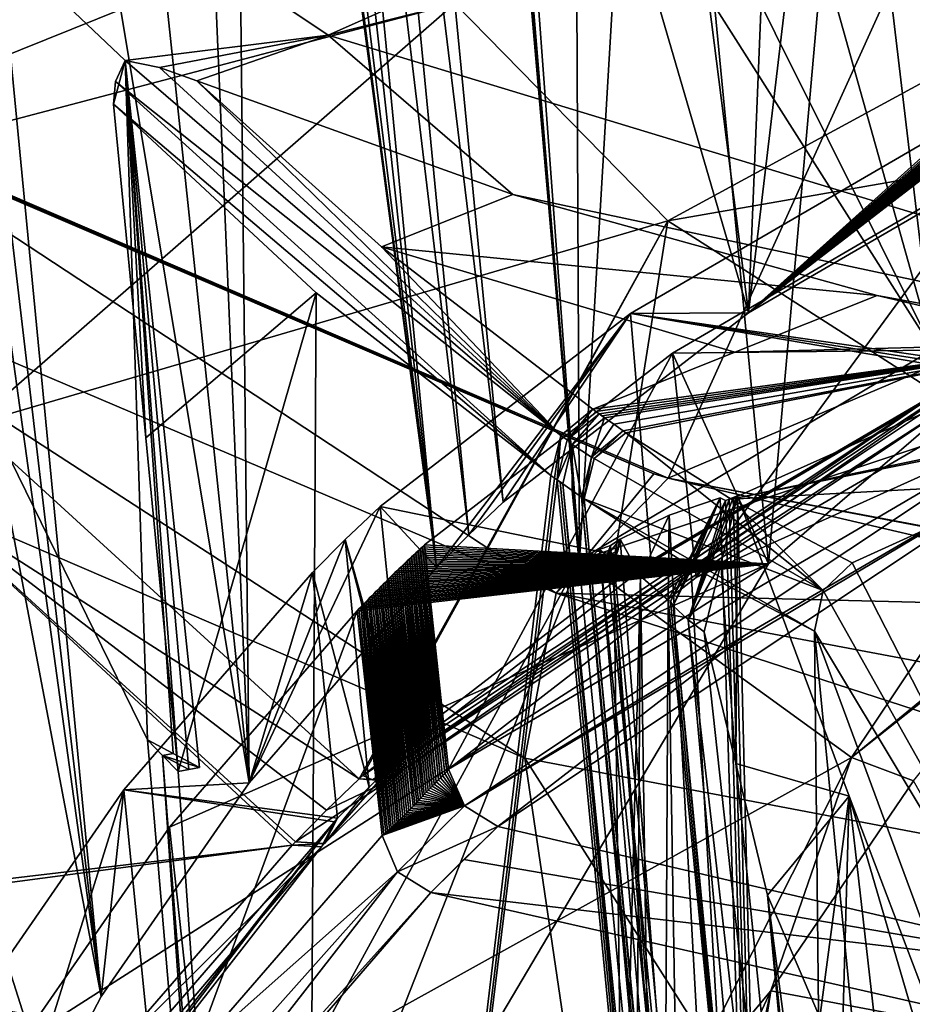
# Model space of a CAD drawing. Header units: metres. Extents: x -147 to 294, y -23 to 81.
# Tile 73 of 256: x 180.36 to 184.69, y 18.1 to 22.87. Entities that reach past the tile are written whole.
import ezdxf

# ---------------------------------------------------------------- set-up
doc = ezdxf.new("R2010")
doc.units = ezdxf.units.M
doc.layers.add('solid_AVA_153', color=7, linetype='CONTINUOUS')

msp = doc.modelspace()

# ---------------------------------------------------------------- linework, layer by layer
at = {"layer": 'solid_AVA_153'}
for points in [[(180.899796, 32.675545, 190.291534), (180.142715, 31.768093, 193.769836), (181.474915, 19.168064, 190.198456)], [(181.382584, 27.699303, 189.088821), (180.899796, 32.675545, 190.291534), (181.474915, 19.168064, 190.198456)], [(180.142715, 31.768093, 193.769836), (179.530228, 30.873234, 197.279709), (181.474915, 19.168064, 190.198456)], [(179.305054, 30.484268, 198.830826), (180.757996, 18.133341, 194.233978), (179.530228, 30.873234, 197.279709)], [(179.530228, 30.873234, 197.279709), (180.757996, 18.133341, 194.233978), (181.474915, 19.168064, 190.198456)], [(179.305054, 30.484268, 198.830826), (179.105972, 30.092777, 200.403336), (180.757996, 18.133341, 194.233978)], [(198.425079, 30.14035, 230.422562), (181.858124, 22.793766, 236.815948), (178.070801, 25.327106, 224.480331)], [(198.425079, 30.14035, 230.422562), (204.339798, 28.468588, 240.075867), (181.858124, 22.793766, 236.815948)], [(179.640274, 24.005459, 199.344864), (180.757996, 18.133341, 194.233978), (179.105972, 30.092777, 200.403336)], [(184.226532, 29.546848, 181.271912), (182.964767, 28.769346, 183.983948), (183.895676, 21.446459, 181.685532)], [(184.510437, 26.644562, 180.567047), (184.226532, 29.546848, 181.271912), (183.895676, 21.446459, 181.685532)], [(182.964767, 28.769346, 183.983948), (181.984467, 27.994238, 186.810593), (183.895676, 21.446459, 181.685532)], [(182.350449, 28.770876, 191.451355), (183.076096, 20.248138, 189.848038), (182.701019, 24.55662, 190.694336)], [(182.350449, 28.770876, 191.451355), (182.373734, 28.67841, 191.362946), (183.076096, 20.248138, 189.848038)], [(182.373734, 28.67841, 191.362946), (182.702576, 25.291344, 190.545258), (183.076096, 20.248138, 189.848038)], [(204.339798, 28.468588, 240.075867), (188.277359, 20.842091, 247.870392), (181.858124, 22.793766, 236.815948)], [(184.604019, 27.137085, 183.622467), (186.251404, 28.161921, 180.040726), (185.202164, 21.270823, 182.13266)], [(181.818451, 27.836287, 187.40155), (182.705856, 20.529205, 185.01738), (181.984467, 27.994238, 186.810593)], [(181.984467, 27.994238, 186.810593), (182.705856, 20.529205, 185.01738), (183.895676, 21.446459, 181.685532)], [(181.818451, 27.836287, 187.40155), (181.662796, 27.678732, 187.995438), (182.539551, 20.370968, 185.609406)], [(181.818451, 27.836287, 187.40155), (182.539551, 20.370968, 185.609406), (182.705856, 20.529205, 185.01738)], [(181.382584, 27.699303, 189.088821), (181.474915, 19.168064, 190.198456), (182.383621, 20.213131, 186.204361)], [(181.422348, 27.517344, 188.956467), (181.382584, 27.699303, 189.088821), (182.383621, 20.213131, 186.204361)], [(181.570908, 27.581793, 188.362564), (182.383621, 20.213131, 186.204361), (181.662796, 27.678732, 187.995438)], [(181.662796, 27.678732, 187.995438), (182.383621, 20.213131, 186.204361), (182.539551, 20.370968, 185.609406)], [(181.570908, 27.581793, 188.362564), (181.48056, 27.484922, 188.730072), (182.383621, 20.213131, 186.204361)], [(184.096329, 27.112207, 187.848953), (184.789032, 21.269009, 186.312027), (184.944809, 27.569515, 186.300903)], [(181.48056, 27.484922, 188.730072), (181.422348, 27.517344, 188.956467), (182.383621, 20.213131, 186.204361)], [(183.401108, 26.222147, 189.205185), (184.789032, 21.269009, 186.312027), (184.096329, 27.112207, 187.848953)], [(184.604019, 27.137085, 183.622467), (183.991943, 20.230453, 185.97348), (183.423553, 26.118286, 187.385666)], [(184.604019, 27.137085, 183.622467), (185.202164, 21.270823, 182.13266), (183.991943, 20.230453, 185.97348)], [(184.765915, 26.783829, 180.09433), (184.510437, 26.644562, 180.567047), (185.47554, 22.36516, 178.520386)], [(184.510437, 26.644562, 180.567047), (183.895676, 21.446459, 181.685532), (185.47554, 22.36516, 178.520386)], [(183.401108, 26.222147, 189.205185), (182.749863, 25.361938, 190.586823), (184.789032, 21.269009, 186.312027)], [(183.049911, 25.703779, 188.963989), (183.423553, 26.118286, 187.385666), (183.076096, 20.248138, 189.848038)], [(183.423553, 26.118286, 187.385666), (183.991943, 20.230453, 185.97348), (183.076096, 20.248138, 189.848038)], [(182.702576, 25.291344, 190.545258), (183.049911, 25.703779, 188.963989), (183.076096, 20.248138, 189.848038)], [(181.308029, 25.43445, 179.016266), (179.440826, 22.148235, 185.27832), (178.972931, 23.616972, 185.635193)], [(181.308029, 25.43445, 179.016266), (182.47226, 22.94673, 178.40329), (179.440826, 22.148235, 185.27832)], [(182.749863, 25.361938, 190.586823), (182.701019, 24.55662, 190.694336), (184.789032, 21.269009, 186.312027)], [(176.384155, 25.326963, 230.393005), (179.495148, 22.370638, 244.144119), (185.359131, 24.734146, 242.280624)], [(180.87413, 22.669535, 234.10585), (178.070801, 25.327106, 224.480331), (181.858124, 22.793766, 236.815948)], [(181.735138, 10.56703, 229.982819), (179.126587, 12.775454, 219.536331), (178.070801, 25.327106, 224.480331)], [(178.070801, 25.327106, 224.480331), (180.98201, 19.377577, 232.614975), (181.357941, 14.972213, 231.299103)], [(180.87413, 22.669535, 234.10585), (180.98201, 19.377577, 232.614975), (178.070801, 25.327106, 224.480331)], [(181.357941, 14.972213, 231.299103), (181.735138, 10.56703, 229.982819), (178.070801, 25.327106, 224.480331)], [(185.359131, 24.734146, 242.280624), (179.495148, 22.370638, 244.144119), (183.505646, 20.646431, 253.122879)], [(185.359131, 24.734146, 242.280624), (183.505646, 20.646431, 253.122879), (191.621902, 24.090124, 249.487961)], [(182.701019, 24.55662, 190.694336), (183.076096, 20.248138, 189.848038), (184.789032, 21.269009, 186.312027)], [(191.621902, 24.090124, 249.487961), (183.505646, 20.646431, 253.122879), (189.776993, 19.464817, 260.84906)], [(179.640274, 24.005459, 199.344864), (180.253021, 17.168966, 198.067444), (180.757996, 18.133341, 194.233978)], [(186.898712, 23.739231, 172.643723), (183.504807, 21.893517, 178.130157), (182.47226, 22.94673, 178.40329)], [(186.898712, 23.739231, 172.643723), (188.593582, 22.779835, 172.36377), (183.504807, 21.893517, 178.130157)], [(182.47226, 22.94673, 178.40329), (180.130081, 20.904123, 184.970398), (179.440826, 22.148235, 185.27832)], [(182.47226, 22.94673, 178.40329), (183.504807, 21.893517, 178.130157), (180.130081, 20.904123, 184.970398)], [(181.040115, 22.636602, 234.563736), (180.87413, 22.669535, 234.10585), (181.858124, 22.793766, 236.815948)], [(181.221329, 22.572405, 235.03479), (181.040115, 22.636602, 234.563736), (181.858124, 22.793766, 236.815948)], [(182.753494, 22.021179, 238.563889), (181.221329, 22.572405, 235.03479), (181.858124, 22.793766, 236.815948)], [(182.753494, 22.021179, 238.563889), (181.858124, 22.793766, 236.815948), (188.277359, 20.842091, 247.870392)], [(188.593582, 22.779835, 172.36377), (184.808304, 21.05759, 177.901108), (183.504807, 21.893517, 178.130157)], [(180.818405, 22.458506, 234.087524), (180.87413, 22.669535, 234.10585), (180.827698, 22.568211, 234.105087)], [(180.975067, 20.840977, 233.708633), (180.87413, 22.669535, 234.10585), (180.818405, 22.458506, 234.087524)], [(182.985245, 20.852486, 242.444565), (180.827698, 22.568211, 234.105087), (180.87413, 22.669535, 234.10585)], [(180.87413, 22.669535, 234.10585), (181.107346, 19.310287, 232.953598), (180.98201, 19.377577, 232.614975)], [(180.87413, 22.669535, 234.10585), (181.234894, 19.243406, 233.291458), (181.107346, 19.310287, 232.953598)], [(181.183044, 19.233555, 233.309952), (181.234894, 19.243406, 233.291458), (180.87413, 22.669535, 234.10585)], [(182.985245, 20.852486, 242.444565), (180.87413, 22.669535, 234.10585), (181.040115, 22.636602, 234.563736)], [(181.131729, 19.223448, 233.329727), (181.183044, 19.233555, 233.309952), (180.87413, 22.669535, 234.10585)], [(180.975067, 20.840977, 233.708633), (181.131729, 19.223448, 233.329727), (180.87413, 22.669535, 234.10585)], [(182.985245, 20.852486, 242.444565), (181.040115, 22.636602, 234.563736), (181.221329, 22.572405, 235.03479)], [(185.431519, 22.63118, 177.381729), (185.47554, 22.36516, 178.520386), (183.895676, 21.446459, 181.685532)], [(185.389542, 22.610399, 177.450562), (185.431519, 22.63118, 177.381729), (183.895676, 21.446459, 181.685532)], [(185.347687, 22.589609, 177.51947), (185.389542, 22.610399, 177.450562), (183.895676, 21.446459, 181.685532)], [(185.305939, 22.56881, 177.588486), (185.347687, 22.589609, 177.51947), (183.895676, 21.446459, 181.685532)], [(182.938171, 20.658503, 242.417297), (180.818405, 22.458506, 234.087524), (180.827698, 22.568211, 234.105087)], [(182.985245, 20.852486, 242.444565), (182.938171, 20.658503, 242.417297), (180.827698, 22.568211, 234.105087)], [(182.116089, 21.767082, 238.746155), (181.221329, 22.572405, 235.03479), (182.753494, 22.021179, 238.563889)], [(182.985245, 20.852486, 242.444565), (181.221329, 22.572405, 235.03479), (182.116089, 21.767082, 238.746155)], [(185.264313, 22.547998, 177.657593), (185.305939, 22.56881, 177.588486), (183.895676, 21.446459, 181.685532)], [(185.222794, 22.52718, 177.726807), (185.264313, 22.547998, 177.657593), (183.895676, 21.446459, 181.685532)], [(185.181396, 22.50635, 177.796097), (185.222794, 22.52718, 177.726807), (183.895676, 21.446459, 181.685532)], [(185.140121, 22.48551, 177.865479), (185.181396, 22.50635, 177.796097), (183.895676, 21.446459, 181.685532)], [(185.098953, 22.464661, 177.934952), (185.140121, 22.48551, 177.865479), (183.895676, 21.446459, 181.685532)], [(182.938171, 20.658503, 242.417297), (181.799408, 21.544497, 238.284729), (180.818405, 22.458506, 234.087524)], [(180.975067, 20.840977, 233.708633), (180.818405, 22.458506, 234.087524), (181.799408, 21.544497, 238.284729)], [(185.057907, 22.4438, 178.004532), (185.098953, 22.464661, 177.934952), (183.895676, 21.446459, 181.685532)], [(185.016968, 22.422932, 178.074188), (185.057907, 22.4438, 178.004532), (183.895676, 21.446459, 181.685532)], [(184.976151, 22.402052, 178.143951), (185.016968, 22.422932, 178.074188), (183.895676, 21.446459, 181.685532)], [(184.93544, 22.381163, 178.213791), (184.976151, 22.402052, 178.143951), (183.895676, 21.446459, 181.685532)], [(179.495148, 22.370638, 244.144119), (183.437286, 20.665894, 253.011246), (183.505646, 20.646431, 253.122879)], [(179.495148, 22.370638, 244.144119), (179.526306, 22.348959, 244.248627), (183.437286, 20.665894, 253.011246)], [(179.526306, 22.348959, 244.248627), (179.552826, 22.330469, 244.337509), (183.437286, 20.665894, 253.011246)], [(183.323395, 21.444328, 181.440979), (185.059784, 21.191381, 177.93045), (184.93544, 22.381163, 178.213791)], [(183.323395, 21.444328, 181.440979), (184.93544, 22.381163, 178.213791), (183.895676, 21.446459, 181.685532)], [(178.93103, 21.804157, 244.412903), (182.963669, 20.088673, 253.402023), (179.552826, 22.330469, 244.337509)], [(183.437286, 20.665894, 253.011246), (179.552826, 22.330469, 244.337509), (182.963669, 20.088673, 253.402023)], [(185.202164, 21.270823, 182.13266), (185.120911, 22.182035, 178.263107), (183.527649, 21.251432, 181.472443)], [(183.64209, 20.1639, 181.214127), (183.527649, 21.251432, 181.472443), (185.120911, 22.182035, 178.263107)], [(183.64209, 20.1639, 181.214127), (185.120911, 22.182035, 178.263107), (185.235428, 21.094576, 178.004623)], [(182.116089, 21.767082, 238.746155), (182.753494, 22.021179, 238.563889), (184.51886, 21.531849, 241.985672)], [(184.51886, 21.531849, 241.985672), (182.753494, 22.021179, 238.563889), (188.277359, 20.842091, 247.870392)], [(183.504807, 21.893517, 178.130157), (182.008347, 19.187529, 184.527237), (180.130081, 20.904123, 184.970398)], [(182.026505, 19.204422, 184.464386), (182.008347, 19.187529, 184.527237), (183.504807, 21.893517, 178.130157)], [(183.224518, 20.130699, 181.098969), (182.026505, 19.204422, 184.464386), (183.504807, 21.893517, 178.130157)], [(183.224518, 20.130699, 181.098969), (183.504807, 21.893517, 178.130157), (184.808304, 21.05759, 177.901108)], [(178.93103, 21.804157, 244.412903), (178.759018, 21.031017, 244.302902), (182.81076, 19.287561, 253.355637)], [(182.963669, 20.088673, 253.402023), (178.93103, 21.804157, 244.412903), (182.81076, 19.287561, 253.355637)], [(182.116089, 21.767082, 238.746155), (184.51886, 21.531849, 241.985672), (183.8293, 21.257124, 242.204086)], [(182.116089, 21.767082, 238.746155), (183.8293, 21.257124, 242.204086), (183.140381, 20.97957, 242.425461)], [(182.985245, 20.852486, 242.444565), (182.116089, 21.767082, 238.746155), (183.140381, 20.97957, 242.425461)], [(180.975067, 20.840977, 233.708633), (181.799408, 21.544497, 238.284729), (181.131729, 19.223448, 233.329727)], [(181.131729, 19.223448, 233.329727), (181.799408, 21.544497, 238.284729), (181.735138, 10.56703, 229.982819)], [(182.938171, 20.658503, 242.417297), (181.735138, 10.56703, 229.982819), (181.799408, 21.544497, 238.284729)], [(183.8293, 21.257124, 242.204086), (184.51886, 21.531849, 241.985672), (185.501846, 21.300756, 243.674591)], [(185.501846, 21.300756, 243.674591), (184.51886, 21.531849, 241.985672), (188.277359, 20.842091, 247.870392)], [(182.110138, 20.508942, 184.83873), (183.424194, 20.238071, 181.215851), (183.323395, 21.444328, 181.440979)], [(182.110138, 20.508942, 184.83873), (183.323395, 21.444328, 181.440979), (182.383621, 20.213131, 186.204361)], [(183.323395, 21.444328, 181.440979), (182.539551, 20.370968, 185.609406), (182.383621, 20.213131, 186.204361)], [(183.323395, 21.444328, 181.440979), (182.705856, 20.529205, 185.01738), (182.539551, 20.370968, 185.609406)], [(183.323395, 21.444328, 181.440979), (183.895676, 21.446459, 181.685532), (182.705856, 20.529205, 185.01738)], [(183.323395, 21.444328, 181.440979), (185.028534, 21.175167, 177.984818), (185.059784, 21.191381, 177.93045)], [(183.323395, 21.444328, 181.440979), (184.997375, 21.158964, 178.039246), (185.028534, 21.175167, 177.984818)], [(183.323395, 21.444328, 181.440979), (183.424194, 20.238071, 181.215851), (184.997375, 21.158964, 178.039246)], [(183.140381, 20.97957, 242.425461), (183.8293, 21.257124, 242.204086), (185.501846, 21.300756, 243.674591)], [(183.155609, 20.96871, 242.476547), (183.140381, 20.97957, 242.425461), (185.501846, 21.300756, 243.674591)], [(183.170853, 20.957846, 242.527679), (183.155609, 20.96871, 242.476547), (185.501846, 21.300756, 243.674591)], [(183.186966, 20.948584, 242.574341), (183.170853, 20.957846, 242.527679), (185.501846, 21.300756, 243.674591)], [(183.197968, 20.938818, 242.617401), (183.186966, 20.948584, 242.574341), (185.501846, 21.300756, 243.674591)], [(183.242828, 20.906698, 242.767639), (183.197968, 20.938818, 242.617401), (185.501846, 21.300756, 243.674591)], [(183.288635, 20.874514, 242.918503), (183.242828, 20.906698, 242.767639), (185.501846, 21.300756, 243.674591)], [(183.30101, 20.866085, 242.958313), (183.288635, 20.874514, 242.918503), (185.501846, 21.300756, 243.674591)], [(183.30101, 20.866085, 242.958313), (185.501846, 21.300756, 243.674591), (183.810883, 20.544138, 244.489441)], [(183.810883, 20.544138, 244.489441), (185.501846, 21.300756, 243.674591), (186.31102, 21.067966, 245.139236)], [(183.527649, 21.251432, 181.472443), (182.325867, 20.322437, 184.848419), (183.991943, 20.230453, 185.97348)], [(182.440979, 19.23498, 184.590103), (182.325867, 20.322437, 184.848419), (183.527649, 21.251432, 181.472443)], [(183.64209, 20.1639, 181.214127), (182.440979, 19.23498, 184.590103), (183.527649, 21.251432, 181.472443)], [(184.789032, 21.269009, 186.312027), (183.076096, 20.248138, 189.848038), (185.598679, 21.088633, 186.59581)], [(185.202164, 21.270823, 182.13266), (183.527649, 21.251432, 181.472443), (183.991943, 20.230453, 185.97348)], [(182.187958, 19.209389, 184.51265), (184.954666, 21.052528, 177.98317), (184.997375, 21.158964, 178.039246)], [(182.230331, 19.318541, 184.55426), (182.187958, 19.209389, 184.51265), (184.997375, 21.158964, 178.039246)], [(183.424194, 20.238071, 181.215851), (182.230331, 19.318541, 184.55426), (184.997375, 21.158964, 178.039246)], [(184.808304, 21.05759, 177.901108), (182.026505, 19.204422, 184.464386), (183.224518, 20.130699, 181.098969)], [(182.073318, 19.183517, 184.472351), (182.026505, 19.204422, 184.464386), (184.808304, 21.05759, 177.901108)], [(182.073318, 19.183517, 184.472351), (184.808304, 21.05759, 177.901108), (184.849518, 21.034597, 177.917801)], [(182.073318, 19.183517, 184.472351), (184.849518, 21.034597, 177.917801), (184.954666, 21.052528, 177.98317)], [(182.187958, 19.209389, 184.51265), (182.073318, 19.183517, 184.472351), (184.954666, 21.052528, 177.98317)], [(183.076096, 20.248138, 189.848038), (184.394806, 19.292013, 192.328674), (185.598679, 21.088633, 186.59581)], [(185.310638, 20.917692, 177.994919), (183.64209, 20.1639, 181.214127), (185.235428, 21.094576, 178.004623)], [(183.810883, 20.544138, 244.489441), (186.31102, 21.067966, 245.139236), (186.091278, 21.000393, 245.154266)], [(185.593842, 20.273777, 186.810135), (185.598679, 21.088633, 186.59581), (184.394806, 19.292013, 192.328674)], [(178.759018, 21.031017, 244.302902), (180.495895, 10.380366, 242.007675), (184.364609, 8.755701, 250.547775)], [(180.426315, 10.426325, 241.778839), (180.495895, 10.380366, 242.007675), (178.759018, 21.031017, 244.302902)], [(182.81076, 19.287561, 253.355637), (178.759018, 21.031017, 244.302902), (184.364609, 8.755701, 250.547775)], [(179.459625, 15.725606, 242.96846), (180.426315, 10.426325, 241.778839), (178.759018, 21.031017, 244.302902)], [(183.015793, 20.830866, 242.546921), (182.985245, 20.852486, 242.444565), (183.140381, 20.97957, 242.425461)], [(183.015793, 20.830866, 242.546921), (183.140381, 20.97957, 242.425461), (183.155609, 20.96871, 242.476547)], [(183.015793, 20.830866, 242.546921), (183.155609, 20.96871, 242.476547), (183.170853, 20.957846, 242.527679)], [(183.041199, 20.809399, 242.636612), (183.015793, 20.830866, 242.546921), (183.170853, 20.957846, 242.527679)], [(183.041199, 20.809399, 242.636612), (183.170853, 20.957846, 242.527679), (183.197968, 20.938818, 242.617401)], [(183.197968, 20.938818, 242.617401), (183.170853, 20.957846, 242.527679), (183.186966, 20.948584, 242.574341)], [(183.810883, 20.544138, 244.489441), (186.091278, 21.000393, 245.154266), (185.247757, 20.621138, 245.576172)], [(185.310638, 20.917692, 177.994919), (182.440979, 19.23498, 184.590103), (183.64209, 20.1639, 181.214127)], [(185.310638, 20.917692, 177.994919), (182.518753, 19.057837, 184.577438), (182.440979, 19.23498, 184.590103)], [(185.310638, 20.917692, 177.994919), (185.462585, 20.809584, 178.050034), (182.518753, 19.057837, 184.577438)], [(183.133926, 20.747112, 242.939255), (183.041199, 20.809399, 242.636612), (183.197968, 20.938818, 242.617401)], [(183.133926, 20.747112, 242.939255), (183.197968, 20.938818, 242.617401), (183.242828, 20.906698, 242.767639)], [(183.133926, 20.747112, 242.939255), (183.242828, 20.906698, 242.767639), (183.288635, 20.874514, 242.918503)], [(180.130081, 20.904123, 184.970398), (182.008347, 19.187529, 184.527237), (179.833405, 20.582069, 186.168747)], [(183.133926, 20.747112, 242.939255), (183.288635, 20.874514, 242.918503), (183.147675, 20.741512, 242.978531)], [(183.30101, 20.866085, 242.958313), (183.147675, 20.741512, 242.978531), (183.288635, 20.874514, 242.918503)], [(183.147675, 20.741512, 242.978531), (183.30101, 20.866085, 242.958313), (184.256714, 20.10173, 246.058838)], [(183.30101, 20.866085, 242.958313), (183.810883, 20.544138, 244.489441), (184.256714, 20.10173, 246.058838)], [(182.955276, 20.646425, 242.474899), (182.938171, 20.658503, 242.417297), (182.985245, 20.852486, 242.444565)], [(182.955276, 20.646425, 242.474899), (182.985245, 20.852486, 242.444565), (182.968567, 20.637041, 242.519653)], [(183.015793, 20.830866, 242.546921), (182.968567, 20.637041, 242.519653), (182.985245, 20.852486, 242.444565)], [(183.041199, 20.809399, 242.636612), (182.968567, 20.637041, 242.519653), (183.015793, 20.830866, 242.546921)], [(183.875443, 19.88241, 181.247559), (182.518753, 19.057837, 184.577438), (185.462585, 20.809584, 178.050034)], [(185.462585, 20.809584, 178.050034), (185.787933, 18.232752, 185.463303), (182.681015, 18.956364, 184.609619)], [(183.875443, 19.88241, 181.247559), (185.462585, 20.809584, 178.050034), (182.681015, 18.956364, 184.609619)], [(183.041199, 20.809399, 242.636612), (182.995438, 20.617916, 242.609406), (182.968567, 20.637041, 242.519653)], [(183.040741, 20.585669, 242.760193), (182.995438, 20.617916, 242.609406), (183.041199, 20.809399, 242.636612)], [(183.086502, 20.553293, 242.911392), (183.040741, 20.585669, 242.760193), (183.041199, 20.809399, 242.636612)], [(183.133926, 20.747112, 242.939255), (183.086502, 20.553293, 242.911392), (183.041199, 20.809399, 242.636612)], [(183.098831, 20.544956, 242.951462), (183.086502, 20.553293, 242.911392), (183.133926, 20.747112, 242.939255)], [(183.133926, 20.747112, 242.939255), (183.147675, 20.741512, 242.978531), (183.098831, 20.544956, 242.951462)], [(183.098831, 20.544956, 242.951462), (183.147675, 20.741512, 242.978531), (184.256714, 20.10173, 246.058838)], [(182.955276, 20.646425, 242.474899), (181.735138, 10.56703, 229.982819), (182.938171, 20.658503, 242.417297)], [(182.955276, 20.646425, 242.474899), (182.968567, 20.637041, 242.519653), (181.735138, 10.56703, 229.982819)], [(182.968567, 20.637041, 242.519653), (184.214798, 7.740462, 239.488556), (181.735138, 10.56703, 229.982819)], [(183.505646, 20.646431, 253.122879), (183.437286, 20.665894, 253.011246), (182.963669, 20.088673, 253.402023)], [(186.250076, 20.005779, 257.019165), (183.505646, 20.646431, 253.122879), (182.963669, 20.088673, 253.402023)], [(182.981979, 20.627441, 242.564423), (184.214798, 7.740462, 239.488556), (182.968567, 20.637041, 242.519653)], [(182.981979, 20.627441, 242.564423), (182.968567, 20.637041, 242.519653), (182.995438, 20.617916, 242.609406)], [(182.981979, 20.627441, 242.564423), (182.995438, 20.617916, 242.609406), (184.214798, 7.740462, 239.488556)], [(189.597824, 19.48653, 260.678497), (183.505646, 20.646431, 253.122879), (186.250076, 20.005779, 257.019165)], [(189.776993, 19.464817, 260.84906), (183.505646, 20.646431, 253.122879), (189.597824, 19.48653, 260.678497)], [(183.810883, 20.544138, 244.489441), (185.247757, 20.621138, 245.576172), (184.397644, 20.235941, 246.000854)], [(185.247757, 20.621138, 245.576172), (186.630447, 15.879983, 243.937164), (184.397644, 20.235941, 246.000854)], [(179.833405, 20.582069, 186.168747), (181.683533, 18.865948, 185.733215), (178.279541, 18.464252, 194.192108)], [(181.699127, 18.882948, 185.669952), (181.683533, 18.865948, 185.733215), (179.833405, 20.582069, 186.168747)], [(181.849762, 19.03587, 185.094635), (179.833405, 20.582069, 186.168747), (182.008347, 19.187529, 184.527237)], [(181.849762, 19.03587, 185.094635), (181.699127, 18.882948, 185.669952), (179.833405, 20.582069, 186.168747)], [(182.995438, 20.617916, 242.609406), (184.284653, 7.691639, 239.724899), (184.237167, 7.723637, 239.569244)], [(183.040741, 20.585669, 242.760193), (184.284653, 7.691639, 239.724899), (182.995438, 20.617916, 242.609406)], [(182.995438, 20.617916, 242.609406), (184.237167, 7.723637, 239.569244), (184.214798, 7.740462, 239.488556)], [(183.086502, 20.553293, 242.911392), (184.284653, 7.691639, 239.724899), (183.040741, 20.585669, 242.760193)], [(183.086502, 20.553293, 242.911392), (184.331512, 7.659593, 239.880478), (184.284653, 7.691639, 239.724899)], [(183.098831, 20.544956, 242.951462), (184.331512, 7.659593, 239.880478), (183.086502, 20.553293, 242.911392)], [(183.615646, 20.218126, 244.505188), (184.343872, 7.651297, 239.920868), (183.098831, 20.544956, 242.951462)], [(183.098831, 20.544956, 242.951462), (184.343872, 7.651297, 239.920868), (184.331512, 7.659593, 239.880478)], [(183.098831, 20.544956, 242.951462), (184.256714, 20.10173, 246.058838), (184.214981, 19.90344, 246.047989)], [(183.615646, 20.218126, 244.505188), (183.098831, 20.544956, 242.951462), (184.214981, 19.90344, 246.047989)], [(183.505966, 20.053484, 239.96608), (183.758347, 20.54957, 240.045563), (183.511307, 20.466032, 239.491806)], [(183.516983, 20.048323, 240.009262), (183.758347, 20.54957, 240.045563), (183.505966, 20.053484, 239.96608)], [(183.511307, 20.466032, 239.491806), (183.758347, 20.54957, 240.045563), (184.113235, 9.466824, 235.664902)], [(183.653107, 20.290758, 240.037933), (183.758347, 20.54957, 240.045563), (183.516983, 20.048323, 240.009262)], [(183.529526, 20.026915, 240.047516), (183.784058, 20.53684, 240.092682), (183.758347, 20.54957, 240.045563)], [(183.653107, 20.290758, 240.037933), (183.529526, 20.026915, 240.047516), (183.758347, 20.54957, 240.045563)], [(183.602783, 19.958462, 240.309937), (183.784058, 20.53684, 240.092682), (183.529526, 20.026915, 240.047516)], [(183.602783, 19.958462, 240.309937), (183.842712, 20.560593, 240.223618), (183.820633, 20.551588, 240.174393)], [(183.761246, 20.230381, 240.407288), (183.842712, 20.560593, 240.223618), (183.602783, 19.958462, 240.309937)], [(183.602783, 19.958462, 240.309937), (183.820633, 20.551588, 240.174393), (183.801178, 20.543682, 240.130936)], [(183.602783, 19.958462, 240.309937), (183.801178, 20.543682, 240.130936), (183.784058, 20.53684, 240.092682)], [(183.758347, 20.54957, 240.045563), (183.784058, 20.53684, 240.092682), (184.113235, 9.466824, 235.664902)], [(183.833618, 19.262197, 240.814178), (183.842712, 20.560593, 240.223618), (183.761246, 20.230381, 240.407288)], [(183.784058, 20.53684, 240.092682), (183.801178, 20.543682, 240.130936), (184.113235, 9.466824, 235.664902)], [(183.801178, 20.543682, 240.130936), (183.820633, 20.551588, 240.174393), (184.113235, 9.466824, 235.664902)], [(183.810883, 20.544138, 244.489441), (184.397644, 20.235941, 246.000854), (184.256714, 20.10173, 246.058838)], [(183.820633, 20.551588, 240.174393), (183.842712, 20.560593, 240.223618), (184.113235, 9.466824, 235.664902)], [(183.833618, 19.262197, 240.814178), (184.383377, 19.10379, 240.653259), (183.842712, 20.560593, 240.223618)], [(183.842712, 20.560593, 240.223618), (184.383377, 19.10379, 240.653259), (184.113235, 9.466824, 235.664902)], [(182.110138, 20.508942, 184.83873), (182.383621, 20.213131, 186.204361), (181.474915, 19.168064, 190.198456)], [(181.941071, 20.348085, 185.440552), (182.110138, 20.508942, 184.83873), (181.474915, 19.168064, 190.198456)], [(181.941071, 20.348085, 185.440552), (182.230331, 19.318541, 184.55426), (182.110138, 20.508942, 184.83873)], [(182.110138, 20.508942, 184.83873), (182.230331, 19.318541, 184.55426), (183.424194, 20.238071, 181.215851)], [(183.273132, 20.350492, 238.927826), (183.511307, 20.466032, 239.491806), (184.113235, 9.466824, 235.664902)], [(183.372513, 20.169937, 239.458542), (183.511307, 20.466032, 239.491806), (183.273132, 20.350492, 238.927826)], [(183.372513, 20.169937, 239.458542), (183.505966, 20.053484, 239.96608), (183.511307, 20.466032, 239.491806)], [(181.782303, 20.187624, 186.045288), (181.941071, 20.348085, 185.440552), (181.474915, 19.168064, 190.198456)], [(181.782303, 20.187624, 186.045288), (182.056442, 19.147919, 185.194351), (181.941071, 20.348085, 185.440552)], [(181.941071, 20.348085, 185.440552), (182.21048, 19.300064, 184.622757), (182.230331, 19.318541, 184.55426)], [(181.941071, 20.348085, 185.440552), (182.056442, 19.147919, 185.194351), (182.21048, 19.300064, 184.622757)], [(183.226471, 20.319395, 238.811676), (183.209152, 20.269833, 238.82692), (183.273132, 20.350492, 238.927826)], [(183.261368, 20.293613, 238.944244), (183.273132, 20.350492, 238.927826), (183.209152, 20.269833, 238.82692)], [(183.226471, 20.319395, 238.811676), (183.273132, 20.350492, 238.927826), (184.113235, 9.466824, 235.664902)], [(183.372513, 20.169937, 239.458542), (183.273132, 20.350492, 238.927826), (183.243027, 20.241707, 238.970688)], [(183.261368, 20.293613, 238.944244), (183.243027, 20.241707, 238.970688), (183.273132, 20.350492, 238.927826)], [(182.293655, 20.293135, 184.957428), (182.283066, 20.283415, 184.993637), (183.991943, 20.230453, 185.97348)], [(182.402466, 19.19315, 184.735519), (182.283066, 20.283415, 184.993637), (182.293655, 20.293135, 184.957428)], [(182.304306, 20.302879, 184.921158), (182.293655, 20.293135, 184.957428), (183.991943, 20.230453, 185.97348)], [(182.422989, 19.213818, 184.663544), (182.293655, 20.293135, 184.957428), (182.304306, 20.302879, 184.921158)], [(182.412674, 19.203449, 184.699631), (182.402466, 19.19315, 184.735519), (182.293655, 20.293135, 184.957428)], [(182.422989, 19.213818, 184.663544), (182.412674, 19.203449, 184.699631), (182.293655, 20.293135, 184.957428)], [(182.315048, 20.312645, 184.884827), (182.304306, 20.302879, 184.921158), (183.991943, 20.230453, 185.97348)], [(182.433395, 19.224249, 184.627274), (182.304306, 20.302879, 184.921158), (182.315048, 20.312645, 184.884827)], [(182.433395, 19.224249, 184.627274), (182.422989, 19.213818, 184.663544), (182.304306, 20.302879, 184.921158)], [(182.325867, 20.322437, 184.848419), (182.315048, 20.312645, 184.884827), (183.991943, 20.230453, 185.97348)], [(182.433395, 19.224249, 184.627274), (182.315048, 20.312645, 184.884827), (182.325867, 20.322437, 184.848419)], [(182.433395, 19.224249, 184.627274), (182.325867, 20.322437, 184.848419), (182.440979, 19.23498, 184.590103)], [(183.226471, 20.319395, 238.811676), (183.642426, 14.883255, 237.174805), (183.172501, 20.299873, 238.684296)], [(183.226471, 20.319395, 238.811676), (183.172501, 20.299873, 238.684296), (183.209152, 20.269833, 238.82692)], [(184.377411, 8.35507, 236.105133), (183.172501, 20.299873, 238.684296), (183.642426, 14.883255, 237.174805)], [(184.377411, 8.35507, 236.105133), (183.209152, 20.269833, 238.82692), (183.172501, 20.299873, 238.684296)], [(183.261368, 20.293613, 238.944244), (183.209152, 20.269833, 238.82692), (183.243027, 20.241707, 238.970688)], [(183.226471, 20.319395, 238.811676), (184.113235, 9.466824, 235.664902), (183.642426, 14.883255, 237.174805)], [(183.653107, 20.290758, 240.037933), (183.516983, 20.048323, 240.009262), (183.529526, 20.026915, 240.047516)], [(181.241409, 15.582469, 204.309509), (181.754013, 17.825777, 198.032501), (183.076096, 20.248138, 189.848038)], [(183.991943, 20.230453, 185.97348), (181.241409, 15.582469, 204.309509), (183.076096, 20.248138, 189.848038)], [(183.076096, 20.248138, 189.848038), (181.754013, 17.825777, 198.032501), (184.394806, 19.292013, 192.328674)], [(182.241547, 20.244776, 185.137802), (182.231354, 20.235174, 185.173676), (183.991943, 20.230453, 185.97348)], [(182.352814, 19.142639, 184.912216), (182.231354, 20.235174, 185.173676), (182.241547, 20.244776, 185.137802)], [(182.251801, 20.2544, 185.101852), (182.241547, 20.244776, 185.137802), (183.991943, 20.230453, 185.97348)], [(182.362549, 19.152609, 184.877258), (182.241547, 20.244776, 185.137802), (182.251801, 20.2544, 185.101852)], [(182.362549, 19.152609, 184.877258), (182.352814, 19.142639, 184.912216), (182.241547, 20.244776, 185.137802)], [(182.262146, 20.264048, 185.065842), (182.251801, 20.2544, 185.101852), (183.991943, 20.230453, 185.97348)], [(182.372391, 19.162645, 184.842102), (182.251801, 20.2544, 185.101852), (182.262146, 20.264048, 185.065842)], [(182.372391, 19.162645, 184.842102), (182.362549, 19.152609, 184.877258), (182.251801, 20.2544, 185.101852)], [(182.272568, 20.27372, 185.02977), (182.262146, 20.264048, 185.065842), (183.991943, 20.230453, 185.97348)], [(182.382324, 19.172747, 184.806763), (182.262146, 20.264048, 185.065842), (182.272568, 20.27372, 185.02977)], [(182.382324, 19.172747, 184.806763), (182.372391, 19.162645, 184.842102), (182.262146, 20.264048, 185.065842)], [(182.283066, 20.283415, 184.993637), (182.272568, 20.27372, 185.02977), (183.991943, 20.230453, 185.97348)], [(182.392349, 19.182915, 184.771225), (182.272568, 20.27372, 185.02977), (182.283066, 20.283415, 184.993637)], [(182.392349, 19.182915, 184.771225), (182.382324, 19.172747, 184.806763), (182.272568, 20.27372, 185.02977)], [(182.402466, 19.19315, 184.735519), (182.392349, 19.182915, 184.771225), (182.283066, 20.283415, 184.993637)], [(184.377411, 8.35507, 236.105133), (183.243027, 20.241707, 238.970688), (183.209152, 20.269833, 238.82692)], [(183.287109, 16.848869, 238.287415), (183.243027, 20.241707, 238.970688), (184.377411, 8.35507, 236.105133)], [(183.372513, 20.169937, 239.458542), (183.243027, 20.241707, 238.970688), (183.287109, 16.848869, 238.287415)], [(185.593842, 20.273777, 186.810135), (184.394806, 19.292013, 192.328674), (185.501816, 20.169218, 187.196136)], [(180.367889, 17.913361, 194.116272), (181.241409, 15.582469, 204.309509), (183.991943, 20.230453, 185.97348)], [(181.089279, 18.953001, 190.061966), (180.367889, 17.913361, 194.116272), (183.991943, 20.230453, 185.97348)], [(181.998871, 20.002785, 186.04837), (181.089279, 18.953001, 190.061966), (183.991943, 20.230453, 185.97348)], [(182.007538, 20.011805, 186.014267), (181.998871, 20.002785, 186.04837), (183.991943, 20.230453, 185.97348)], [(182.016251, 20.020847, 185.980072), (182.007538, 20.011805, 186.014267), (183.991943, 20.230453, 185.97348)], [(182.025024, 20.029913, 185.945831), (182.016251, 20.020847, 185.980072), (183.991943, 20.230453, 185.97348)], [(182.033844, 20.039001, 185.911499), (182.025024, 20.029913, 185.945831), (183.991943, 20.230453, 185.97348)], [(182.042709, 20.048113, 185.87709), (182.033844, 20.039001, 185.911499), (183.991943, 20.230453, 185.97348)], [(182.051636, 20.057247, 185.842621), (182.042709, 20.048113, 185.87709), (183.991943, 20.230453, 185.97348)], [(182.060608, 20.066404, 185.80806), (182.051636, 20.057247, 185.842621), (183.991943, 20.230453, 185.97348)], [(182.069626, 20.075584, 185.773438), (182.060608, 20.066404, 185.80806), (183.991943, 20.230453, 185.97348)], [(182.078705, 20.084789, 185.738739), (182.069626, 20.075584, 185.773438), (183.991943, 20.230453, 185.97348)], [(182.08783, 20.094015, 185.703964), (182.078705, 20.084789, 185.738739), (183.991943, 20.230453, 185.97348)], [(182.097015, 20.103264, 185.669128), (182.08783, 20.094015, 185.703964), (183.991943, 20.230453, 185.97348)], [(182.106232, 20.112535, 185.634201), (182.097015, 20.103264, 185.669128), (183.991943, 20.230453, 185.97348)], [(182.115494, 20.12183, 185.599197), (182.106232, 20.112535, 185.634201), (183.991943, 20.230453, 185.97348)], [(182.124786, 20.131147, 185.564117), (182.115494, 20.12183, 185.599197), (183.991943, 20.230453, 185.97348)], [(182.134125, 20.140486, 185.528961), (182.124786, 20.131147, 185.564117), (183.991943, 20.230453, 185.97348)], [(182.143509, 20.149849, 185.493729), (182.134125, 20.140486, 185.528961), (183.991943, 20.230453, 185.97348)], [(182.152939, 20.159233, 185.458435), (182.143509, 20.149849, 185.493729), (183.991943, 20.230453, 185.97348)], [(182.16246, 20.168642, 185.423065), (182.152939, 20.159233, 185.458435), (183.991943, 20.230453, 185.97348)], [(182.172028, 20.178076, 185.387619), (182.16246, 20.168642, 185.423065), (183.991943, 20.230453, 185.97348)], [(182.181702, 20.187531, 185.352112), (182.172028, 20.178076, 185.387619), (183.991943, 20.230453, 185.97348)], [(182.191437, 20.197012, 185.316544), (182.181702, 20.187531, 185.352112), (183.991943, 20.230453, 185.97348)], [(182.305496, 19.093611, 185.084213), (182.181702, 20.187531, 185.352112), (182.191437, 20.197012, 185.316544)], [(182.201279, 20.206516, 185.28093), (182.191437, 20.197012, 185.316544), (183.991943, 20.230453, 185.97348)], [(182.314758, 19.103374, 185.050217), (182.191437, 20.197012, 185.316544), (182.201279, 20.206516, 185.28093)], [(182.314758, 19.103374, 185.050217), (182.305496, 19.093611, 185.084213), (182.191437, 20.197012, 185.316544)], [(182.211227, 20.216045, 185.245239), (182.201279, 20.206516, 185.28093), (183.991943, 20.230453, 185.97348)], [(182.324127, 19.113127, 185.016006), (182.201279, 20.206516, 185.28093), (182.211227, 20.216045, 185.245239)], [(182.324127, 19.113127, 185.016006), (182.314758, 19.103374, 185.050217), (182.201279, 20.206516, 185.28093)], [(182.221252, 20.225597, 185.209488), (182.211227, 20.216045, 185.245239), (183.991943, 20.230453, 185.97348)], [(182.333603, 19.122898, 184.981598), (182.211227, 20.216045, 185.245239), (182.221252, 20.225597, 185.209488)], [(182.333603, 19.122898, 184.981598), (182.324127, 19.113127, 185.016006), (182.211227, 20.216045, 185.245239)], [(182.231354, 20.235174, 185.173676), (182.221252, 20.225597, 185.209488), (183.991943, 20.230453, 185.97348)], [(182.34317, 19.132736, 184.947006), (182.221252, 20.225597, 185.209488), (182.231354, 20.235174, 185.173676)], [(182.34317, 19.132736, 184.947006), (182.333603, 19.122898, 184.981598), (182.221252, 20.225597, 185.209488)], [(182.352814, 19.142639, 184.912216), (182.34317, 19.132736, 184.947006), (182.231354, 20.235174, 185.173676)], [(183.761246, 20.230381, 240.407288), (183.602783, 19.958462, 240.309937), (183.68013, 19.900152, 240.590805)], [(183.615646, 20.218126, 244.505188), (184.214981, 19.90344, 246.047989), (184.343872, 7.651297, 239.920868)], [(183.761246, 20.230381, 240.407288), (183.68013, 19.900152, 240.590805), (183.833618, 19.262197, 240.814178)], [(184.256714, 20.10173, 246.058838), (184.397644, 20.235941, 246.000854), (186.630447, 15.879983, 243.937164)], [(180.867722, 19.135429, 190.066757), (181.902634, 18.997038, 185.761017), (181.782303, 20.187624, 186.045288)], [(180.867722, 19.135429, 190.066757), (181.782303, 20.187624, 186.045288), (181.474915, 19.168064, 190.198456)], [(181.782303, 20.187624, 186.045288), (181.902634, 18.997038, 185.761017), (182.056442, 19.147919, 185.194351)], [(182.259399, 19.044361, 185.255386), (182.134125, 20.140486, 185.528961), (182.143509, 20.149849, 185.493729)], [(182.269333, 19.054964, 185.218201), (182.143509, 20.149849, 185.493729), (182.152939, 20.159233, 185.458435)], [(182.269333, 19.054964, 185.218201), (182.259399, 19.044361, 185.255386), (182.143509, 20.149849, 185.493729)], [(182.278244, 19.064514, 185.184982), (182.152939, 20.159233, 185.458435), (182.16246, 20.168642, 185.423065)], [(182.278244, 19.064514, 185.184982), (182.269333, 19.054964, 185.218201), (182.152939, 20.159233, 185.458435)], [(182.287231, 19.074156, 185.151581), (182.16246, 20.168642, 185.423065), (182.172028, 20.178076, 185.387619)], [(182.287231, 19.074156, 185.151581), (182.278244, 19.064514, 185.184982), (182.16246, 20.168642, 185.423065)], [(182.296326, 19.083864, 185.117996), (182.172028, 20.178076, 185.387619), (182.181702, 20.187531, 185.352112)], [(182.296326, 19.083864, 185.117996), (182.287231, 19.074156, 185.151581), (182.172028, 20.178076, 185.387619)], [(182.305496, 19.093611, 185.084213), (182.296326, 19.083864, 185.117996), (182.181702, 20.187531, 185.352112)], [(183.287109, 16.848869, 238.287415), (183.327316, 13.543139, 237.623016), (183.372513, 20.169937, 239.458542)], [(183.327316, 13.543139, 237.623016), (183.469742, 13.429324, 238.164932), (183.372513, 20.169937, 239.458542)], [(183.469742, 13.429324, 238.164932), (183.505966, 20.053484, 239.96608), (183.372513, 20.169937, 239.458542)], [(185.501816, 20.169218, 187.196136), (184.394806, 19.292013, 192.328674), (184.694946, 19.178661, 190.926788)], [(182.210861, 18.994833, 185.438477), (182.08783, 20.094015, 185.703964), (182.097015, 20.103264, 185.669128)], [(182.220444, 19.004171, 185.402191), (182.097015, 20.103264, 185.669128), (182.106232, 20.112535, 185.634201)], [(182.220444, 19.004171, 185.402191), (182.210861, 18.994833, 185.438477), (182.097015, 20.103264, 185.669128)], [(182.230087, 19.013813, 185.365738), (182.106232, 20.112535, 185.634201), (182.115494, 20.12183, 185.599197)], [(182.230087, 19.013813, 185.365738), (182.220444, 19.004171, 185.402191), (182.106232, 20.112535, 185.634201)], [(182.239777, 19.023748, 185.329132), (182.115494, 20.12183, 185.599197), (182.124786, 20.131147, 185.564117)], [(182.239777, 19.023748, 185.329132), (182.230087, 19.013813, 185.365738), (182.115494, 20.12183, 185.599197)], [(182.249557, 19.033943, 185.292358), (182.124786, 20.131147, 185.564117), (182.134125, 20.140486, 185.528961)], [(182.249557, 19.033943, 185.292358), (182.239777, 19.023748, 185.329132), (182.124786, 20.131147, 185.564117)], [(182.259399, 19.044361, 185.255386), (182.249557, 19.033943, 185.292358), (182.134125, 20.140486, 185.528961)], [(184.214981, 19.90344, 246.047989), (184.256714, 20.10173, 246.058838), (186.630447, 15.879983, 243.937164)], [(182.154999, 18.943319, 185.652145), (182.033844, 20.039001, 185.911499), (182.042709, 20.048113, 185.87709)], [(182.164124, 18.951374, 185.617004), (182.042709, 20.048113, 185.87709), (182.051636, 20.057247, 185.842621)], [(182.164124, 18.951374, 185.617004), (182.154999, 18.943319, 185.652145), (182.042709, 20.048113, 185.87709)], [(182.173325, 18.959639, 185.58168), (182.051636, 20.057247, 185.842621), (182.060608, 20.066404, 185.80806)], [(182.173325, 18.959639, 185.58168), (182.164124, 18.951374, 185.617004), (182.051636, 20.057247, 185.842621)], [(182.182587, 18.968117, 185.546173), (182.060608, 20.066404, 185.80806), (182.069626, 20.075584, 185.773438)], [(182.182587, 18.968117, 185.546173), (182.173325, 18.959639, 185.58168), (182.060608, 20.066404, 185.80806)], [(182.19194, 18.976809, 185.510468), (182.069626, 20.075584, 185.773438), (182.078705, 20.084789, 185.738739)], [(182.19194, 18.976809, 185.510468), (182.182587, 18.968117, 185.546173), (182.069626, 20.075584, 185.773438)], [(182.20137, 18.985714, 185.474564), (182.078705, 20.084789, 185.738739), (182.08783, 20.094015, 185.703964)], [(182.20137, 18.985714, 185.474564), (182.19194, 18.976809, 185.510468), (182.078705, 20.084789, 185.738739)], [(182.210861, 18.994833, 185.438477), (182.20137, 18.985714, 185.474564), (182.08783, 20.094015, 185.703964)], [(182.963669, 20.088673, 253.402023), (182.81076, 19.287561, 253.355637), (189.092773, 18.096491, 261.125153)], [(189.207031, 18.912413, 261.118408), (182.963669, 20.088673, 253.402023), (189.092773, 18.096491, 261.125153)], [(186.250076, 20.005779, 257.019165), (182.963669, 20.088673, 253.402023), (189.207031, 18.912413, 261.118408)], [(183.561371, 16.684753, 239.335724), (183.505966, 20.053484, 239.96608), (183.469742, 13.429324, 238.164932)], [(183.516983, 20.048323, 240.009262), (183.505966, 20.053484, 239.96608), (184.094894, 14.082613, 238.614212)], [(183.561371, 16.684753, 239.335724), (184.094894, 14.082613, 238.614212), (183.505966, 20.053484, 239.96608)], [(183.529526, 20.026915, 240.047516), (183.516983, 20.048323, 240.009262), (184.094894, 14.082613, 238.614212)], [(181.209351, 17.862, 189.806244), (181.089279, 18.953001, 190.061966), (181.998871, 20.002785, 186.04837)], [(181.209351, 17.862, 189.806244), (181.998871, 20.002785, 186.04837), (182.1194, 18.912855, 185.790558)], [(182.1194, 18.912855, 185.790558), (181.998871, 20.002785, 186.04837), (182.007538, 20.011805, 186.014267)], [(182.128143, 18.920427, 185.756378), (182.007538, 20.011805, 186.014267), (182.016251, 20.020847, 185.980072)], [(182.128143, 18.920427, 185.756378), (182.1194, 18.912855, 185.790558), (182.007538, 20.011805, 186.014267)], [(182.137009, 18.927847, 185.721817), (182.016251, 20.020847, 185.980072), (182.025024, 20.029913, 185.945831)], [(182.137009, 18.927847, 185.721817), (182.128143, 18.920427, 185.756378), (182.016251, 20.020847, 185.980072)], [(182.145966, 18.935478, 185.687073), (182.025024, 20.029913, 185.945831), (182.033844, 20.039001, 185.911499)], [(182.145966, 18.935478, 185.687073), (182.137009, 18.927847, 185.721817), (182.025024, 20.029913, 185.945831)], [(182.154999, 18.943319, 185.652145), (182.145966, 18.935478, 185.687073), (182.033844, 20.039001, 185.911499)], [(183.529526, 20.026915, 240.047516), (184.094894, 14.082613, 238.614212), (184.683701, 8.11222, 237.262512)], [(183.602783, 19.958462, 240.309937), (183.529526, 20.026915, 240.047516), (184.683701, 8.11222, 237.262512)], [(183.602783, 19.958462, 240.309937), (184.683701, 8.11222, 237.262512), (184.99408, 7.878299, 238.38414)], [(183.68013, 19.900152, 240.590805), (183.602783, 19.958462, 240.309937), (184.99408, 7.878299, 238.38414)], [(183.875443, 19.88241, 181.247559), (182.681015, 18.956364, 184.609619), (182.518753, 19.057837, 184.577438)], [(183.833618, 19.262197, 240.814178), (183.68013, 19.900152, 240.590805), (184.99408, 7.878299, 238.38414)], [(184.712006, 14.793911, 244.857239), (184.343872, 7.651297, 239.920868), (184.214981, 19.90344, 246.047989)], [(185.995361, 15.093299, 244.166275), (184.214981, 19.90344, 246.047989), (186.630447, 15.879983, 243.937164)], [(185.995361, 15.093299, 244.166275), (184.712006, 14.793911, 244.857239), (184.214981, 19.90344, 246.047989)], [(181.055954, 19.300543, 232.971817), (181.357941, 14.972213, 231.299103), (180.98201, 19.377577, 232.614975)], [(181.055954, 19.300543, 232.971817), (180.98201, 19.377577, 232.614975), (181.107346, 19.310287, 232.953598)], [(181.055954, 19.300543, 232.971817), (181.107346, 19.310287, 232.953598), (181.234894, 19.243406, 233.291458)], [(181.055954, 19.300543, 232.971817), (181.735138, 10.56703, 229.982819), (181.357941, 14.972213, 231.299103)], [(181.055954, 19.300543, 232.971817), (181.131729, 19.223448, 233.329727), (181.735138, 10.56703, 229.982819)], [(181.055954, 19.300543, 232.971817), (181.234894, 19.243406, 233.291458), (181.183044, 19.233555, 233.309952)], [(181.055954, 19.300543, 232.971817), (181.183044, 19.233555, 233.309952), (181.131729, 19.223448, 233.329727)], [(181.754013, 17.825777, 198.032501), (183.531204, 17.594809, 198.105881), (184.394806, 19.292013, 192.328674)], [(181.841125, 18.874073, 185.711838), (182.151505, 19.179615, 184.566177), (182.21048, 19.300064, 184.622757)], [(182.056442, 19.147919, 185.194351), (181.841125, 18.874073, 185.711838), (182.21048, 19.300064, 184.622757)], [(182.21048, 19.300064, 184.622757), (182.151505, 19.179615, 184.566177), (182.187958, 19.209389, 184.51265)], [(182.21048, 19.300064, 184.622757), (182.187958, 19.209389, 184.51265), (182.230331, 19.318541, 184.55426)], [(182.81076, 19.287561, 253.355637), (184.364609, 8.755701, 250.547775), (190.257843, 7.620778, 257.928436)], [(189.092773, 18.096491, 261.125153), (182.81076, 19.287561, 253.355637), (190.257843, 7.620778, 257.928436)], [(183.531204, 17.594809, 198.105881), (184.003174, 18.160772, 194.864166), (184.394806, 19.292013, 192.328674)], [(184.694946, 19.178661, 190.926788), (184.394806, 19.292013, 192.328674), (184.003174, 18.160772, 194.864166)], [(183.833618, 19.262197, 240.814178), (183.988297, 18.62434, 241.036987), (184.383377, 19.10379, 240.653259)], [(183.833618, 19.262197, 240.814178), (184.99408, 7.878299, 238.38414), (183.988297, 18.62434, 241.036987)], [(182.073318, 19.183517, 184.472351), (182.008347, 19.187529, 184.527237), (182.026505, 19.204422, 184.464386)], [(182.151505, 19.179615, 184.566177), (182.073318, 19.183517, 184.472351), (182.187958, 19.209389, 184.51265)], [(182.518753, 19.057837, 184.577438), (182.392349, 19.182915, 184.771225), (182.402466, 19.19315, 184.735519)], [(182.518753, 19.057837, 184.577438), (182.402466, 19.19315, 184.735519), (182.412674, 19.203449, 184.699631)], [(182.518753, 19.057837, 184.577438), (182.412674, 19.203449, 184.699631), (182.422989, 19.213818, 184.663544)], [(182.518753, 19.057837, 184.577438), (182.422989, 19.213818, 184.663544), (182.433395, 19.224249, 184.627274)], [(182.518753, 19.057837, 184.577438), (182.433395, 19.224249, 184.627274), (182.440979, 19.23498, 184.590103)], [(180.867722, 19.135429, 190.066757), (181.474915, 19.168064, 190.198456), (180.757996, 18.133341, 194.233978)], [(182.151505, 19.179615, 184.566177), (181.699127, 18.882948, 185.669952), (181.849762, 19.03587, 185.094635)], [(181.841125, 18.874073, 185.711838), (181.699127, 18.882948, 185.669952), (182.151505, 19.179615, 184.566177)], [(182.056442, 19.147919, 185.194351), (181.902634, 18.997038, 185.761017), (181.841125, 18.874073, 185.711838)], [(182.151505, 19.179615, 184.566177), (181.849762, 19.03587, 185.094635), (182.008347, 19.187529, 184.527237)], [(182.151505, 19.179615, 184.566177), (182.008347, 19.187529, 184.527237), (182.073318, 19.183517, 184.472351)], [(182.518753, 19.057837, 184.577438), (182.34317, 19.132736, 184.947006), (182.352814, 19.142639, 184.912216)], [(182.518753, 19.057837, 184.577438), (182.352814, 19.142639, 184.912216), (182.362549, 19.152609, 184.877258)], [(182.518753, 19.057837, 184.577438), (182.362549, 19.152609, 184.877258), (182.372391, 19.162645, 184.842102)], [(182.518753, 19.057837, 184.577438), (182.372391, 19.162645, 184.842102), (182.382324, 19.172747, 184.806763)], [(182.518753, 19.057837, 184.577438), (182.382324, 19.172747, 184.806763), (182.392349, 19.182915, 184.771225)], [(184.694946, 19.178661, 190.926788), (184.003174, 18.160772, 194.864166), (185.425903, 17.892075, 195.054794)], [(180.146484, 18.093651, 194.130066), (180.987366, 17.936852, 189.812622), (180.867722, 19.135429, 190.066757)], [(180.146484, 18.093651, 194.130066), (180.867722, 19.135429, 190.066757), (180.253021, 17.168966, 198.067444)], [(180.867722, 19.135429, 190.066757), (180.757996, 18.133341, 194.233978), (180.253021, 17.168966, 198.067444)], [(180.867722, 19.135429, 190.066757), (181.889053, 18.97892, 185.815048), (181.902634, 18.997038, 185.761017)], [(180.867722, 19.135429, 190.066757), (180.987366, 17.936852, 189.812622), (181.889053, 18.97892, 185.815048)], [(182.518753, 19.057837, 184.577438), (182.296326, 19.083864, 185.117996), (182.305496, 19.093611, 185.084213)], [(182.518753, 19.057837, 184.577438), (182.305496, 19.093611, 185.084213), (182.314758, 19.103374, 185.050217)], [(182.518753, 19.057837, 184.577438), (182.314758, 19.103374, 185.050217), (182.324127, 19.113127, 185.016006)], [(182.518753, 19.057837, 184.577438), (182.324127, 19.113127, 185.016006), (182.333603, 19.122898, 184.981598)], [(182.518753, 19.057837, 184.577438), (182.333603, 19.122898, 184.981598), (182.34317, 19.132736, 184.947006)], [(184.24147, 18.031412, 241.197861), (184.383377, 19.10379, 240.653259), (183.988297, 18.62434, 241.036987)], [(184.383377, 19.10379, 240.653259), (184.935303, 17.649155, 241.077164), (184.113235, 9.466824, 235.664902)], [(184.543396, 17.698627, 241.220551), (184.383377, 19.10379, 240.653259), (184.24147, 18.031412, 241.197861)], [(184.815765, 17.62159, 241.140182), (184.935303, 17.649155, 241.077164), (184.383377, 19.10379, 240.653259)], [(184.815765, 17.62159, 241.140182), (184.383377, 19.10379, 240.653259), (184.543396, 17.698627, 241.220551)], [(182.518753, 19.057837, 184.577438), (182.1194, 18.912855, 185.790558), (182.128143, 18.920427, 185.756378)], [(182.518753, 19.057837, 184.577438), (182.194534, 18.737061, 185.77887), (182.1194, 18.912855, 185.790558)], [(182.518753, 19.057837, 184.577438), (182.128143, 18.920427, 185.756378), (182.137009, 18.927847, 185.721817)], [(182.518753, 19.057837, 184.577438), (182.137009, 18.927847, 185.721817), (182.145966, 18.935478, 185.687073)], [(182.518753, 19.057837, 184.577438), (182.145966, 18.935478, 185.687073), (182.154999, 18.943319, 185.652145)], [(182.518753, 19.057837, 184.577438), (182.154999, 18.943319, 185.652145), (182.164124, 18.951374, 185.617004)], [(182.518753, 19.057837, 184.577438), (182.164124, 18.951374, 185.617004), (182.173325, 18.959639, 185.58168)], [(182.518753, 19.057837, 184.577438), (182.173325, 18.959639, 185.58168), (182.182587, 18.968117, 185.546173)], [(182.518753, 19.057837, 184.577438), (182.182587, 18.968117, 185.546173), (182.19194, 18.976809, 185.510468)], [(182.518753, 19.057837, 184.577438), (182.19194, 18.976809, 185.510468), (182.20137, 18.985714, 185.474564)], [(182.518753, 19.057837, 184.577438), (182.681015, 18.956364, 184.609619), (182.194534, 18.737061, 185.77887)], [(182.518753, 19.057837, 184.577438), (182.20137, 18.985714, 185.474564), (182.210861, 18.994833, 185.438477)], [(182.518753, 19.057837, 184.577438), (182.210861, 18.994833, 185.438477), (182.220444, 19.004171, 185.402191)], [(182.518753, 19.057837, 184.577438), (182.220444, 19.004171, 185.402191), (182.230087, 19.013813, 185.365738)], [(182.518753, 19.057837, 184.577438), (182.230087, 19.013813, 185.365738), (182.239777, 19.023748, 185.329132)], [(182.518753, 19.057837, 184.577438), (182.239777, 19.023748, 185.329132), (182.249557, 19.033943, 185.292358)], [(182.518753, 19.057837, 184.577438), (182.249557, 19.033943, 185.292358), (182.259399, 19.044361, 185.255386)], [(182.518753, 19.057837, 184.577438), (182.259399, 19.044361, 185.255386), (182.269333, 19.054964, 185.218201)], [(182.518753, 19.057837, 184.577438), (182.269333, 19.054964, 185.218201), (182.278244, 19.064514, 185.184982)], [(182.518753, 19.057837, 184.577438), (182.278244, 19.064514, 185.184982), (182.287231, 19.074156, 185.151581)], [(182.518753, 19.057837, 184.577438), (182.287231, 19.074156, 185.151581), (182.296326, 19.083864, 185.117996)], [(181.902634, 18.997038, 185.761017), (181.889053, 18.97892, 185.815048), (181.841125, 18.874073, 185.711838)], [(180.199387, 16.771528, 193.818573), (181.826385, 18.858936, 185.767532), (181.889053, 18.97892, 185.815048)], [(180.270828, 16.901152, 193.846466), (180.199387, 16.771528, 193.818573), (181.889053, 18.97892, 185.815048)], [(180.987366, 17.936852, 189.812622), (180.270828, 16.901152, 193.846466), (181.889053, 18.97892, 185.815048)], [(181.209351, 17.862, 189.806244), (180.367889, 17.913361, 194.116272), (181.089279, 18.953001, 190.061966)], [(181.889053, 18.97892, 185.815048), (181.826385, 18.858936, 185.767532), (181.841125, 18.874073, 185.711838)], [(182.681015, 18.956364, 184.609619), (182.355927, 18.636909, 185.808746), (182.194534, 18.737061, 185.77887)], [(182.681015, 18.956364, 184.609619), (182.514908, 18.797575, 185.203232), (182.355927, 18.636909, 185.808746)], [(185.787933, 18.232752, 185.463303), (182.514908, 18.797575, 185.203232), (182.681015, 18.956364, 184.609619)], [(182.194534, 18.737061, 185.77887), (181.209351, 17.862, 189.806244), (182.1194, 18.912855, 185.790558)], [(181.683533, 18.865948, 185.733215), (178.308853, 18.42028, 194.182175), (178.279541, 18.464252, 194.192108)], [(180.773987, 17.8172, 189.740234), (178.308853, 18.42028, 194.182175), (181.683533, 18.865948, 185.733215)], [(181.826385, 18.858936, 185.767532), (180.051834, 16.771805, 193.812424), (180.773987, 17.8172, 189.740234)], [(180.199387, 16.771528, 193.818573), (180.051834, 16.771805, 193.812424), (181.826385, 18.858936, 185.767532)], [(181.826385, 18.858936, 185.767532), (180.773987, 17.8172, 189.740234), (181.683533, 18.865948, 185.733215)], [(181.841125, 18.874073, 185.711838), (181.683533, 18.865948, 185.733215), (181.699127, 18.882948, 185.669952)], [(181.826385, 18.858936, 185.767532), (181.683533, 18.865948, 185.733215), (181.841125, 18.874073, 185.711838)], [(185.787933, 18.232752, 185.463303), (182.355927, 18.636909, 185.808746), (182.514908, 18.797575, 185.203232)], [(182.194534, 18.737061, 185.77887), (180.487732, 16.822289, 193.86293), (181.209351, 17.862, 189.806244)], [(180.567139, 16.647133, 193.83699), (180.487732, 16.822289, 193.86293), (182.194534, 18.737061, 185.77887)], [(180.567139, 16.647133, 193.83699), (182.194534, 18.737061, 185.77887), (182.355927, 18.636909, 185.808746)], [(180.567139, 16.647133, 193.83699), (182.355927, 18.636909, 185.808746), (181.461899, 17.603201, 189.754913)], [(185.751358, 17.865696, 186.675873), (181.461899, 17.603201, 189.754913), (182.355927, 18.636909, 185.808746)], [(185.787933, 18.232752, 185.463303), (185.751358, 17.865696, 186.675873), (182.355927, 18.636909, 185.808746)], [(184.252975, 16.079235, 240.513672), (183.988297, 18.62434, 241.036987), (184.99408, 7.878299, 238.38414)], [(184.252975, 16.079235, 240.513672), (184.645477, 13.628858, 240.247635), (183.988297, 18.62434, 241.036987)], [(184.24147, 18.031412, 241.197861), (183.988297, 18.62434, 241.036987), (184.645477, 13.628858, 240.247635)], [(180.773987, 17.8172, 189.740234), (180.051834, 16.771805, 193.812424), (178.308853, 18.42028, 194.182175)], [(184.003174, 18.160772, 194.864166), (183.112213, 16.240892, 202.554031), (183.124847, 14.112041, 211.268829)], [(183.531204, 17.594809, 198.105881), (183.112213, 16.240892, 202.554031), (184.003174, 18.160772, 194.864166)], [(184.003174, 18.160772, 194.864166), (183.124847, 14.112041, 211.268829), (183.317978, 13.747344, 212.720016)], [(185.425903, 17.892075, 195.054794), (184.003174, 18.160772, 194.864166), (183.317978, 13.747344, 212.720016)]]:
    msp.add_3dface(points, dxfattribs=at)

doc.saveas('drawing.dxf')
